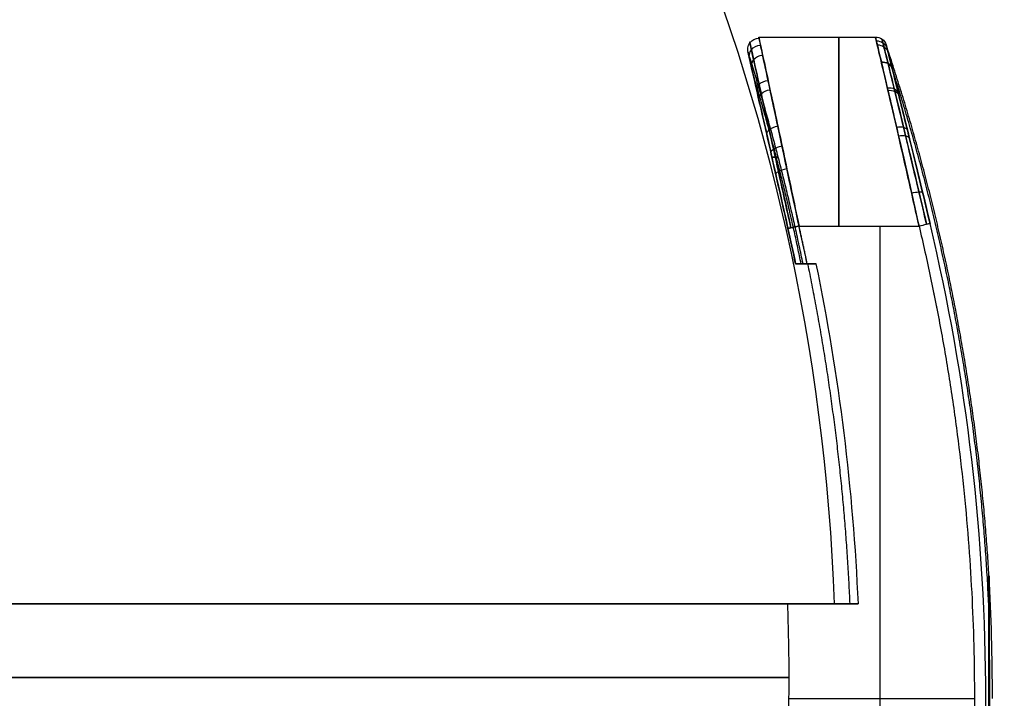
# Model space of a CAD drawing. Header units: millimetres. Extents: x -677 to 676, y -937 to 2.
# Tile 14 of 30: x -577 to -551, y -883 to -865. Entities that reach past the tile are written whole.
import ezdxf

# ---------------------------------------------------------------- set-up
doc = ezdxf.new("R2010")
doc.units = ezdxf.units.MM
doc.header["$MEASUREMENT"] = 0
doc.layers.add('Predefinito', color=1, linetype='Continuous', true_color=0xff0200)

msp = doc.modelspace()

# ---------------------------------------------------------------- linework, layer by layer
at = {"layer": 'Predefinito'}
for p, q in [((-557.037, -865.278), (-553.953, -865.278)), ((-555.973, -870.278, -5), (-552.8, -870.278, -5)), ((-555.973, -870.278, 5), (-553.485, -870.278, 5)), ((-553.827, -895.278, 5), (-553.827, -870.278, 5)), ((-553.827, -895.278, -5), (-553.827, -870.278, -5)), ((-555.867, -871.278, 0), (-555.516, -871.278, 0)), ((-555.791, -871.278, 4.998), (-555.791, -871.278, -4.998)), ((-567.449, -880.278, 32.843), (-566.18, -880.278, 32.843)), ((-567.449, -880.278, -32.843), (-566.18, -880.278, -32.843)), ((-555.035, -880.278), (-554.405, -880.278)), ((-554.836, -880.278, 5), (-554.836, -880.278, -5)), ((-556.239, -882.778, 5), (-551.334, -882.778, 5))]:
    msp.add_line(p, q, dxfattribs=at)
at = {"layer": 'Predefinito', "extrusion": (-1.25216e-09, 1.33132e-09, 1)}
msp.add_arc((-609, -882.228, 0), 54, 2.0695, 84.4208, dxfattribs=at)
at = {"layer": 'Predefinito', "extrusion": (1, 0, 0)}
msp.add_arc((-870.278, 0, -554.919), 5, 270, 90.0001, dxfattribs=at)
at = {"layer": 'Predefinito', "extrusion": (-0.21889, 0.97575, 1.32145e-06)}
msp.add_arc((732.985, 4.701, -727.476), 0.3, 355.2829, 90.0042, dxfattribs=at)
at = {"layer": 'Predefinito', "extrusion": (-0.21889, 0.97575, -1.02665e-06)}
msp.add_arc((732.985, -4.701, -727.476), 0.3, 270.0003, 4.7099, dxfattribs=at)
at = {"layer": 'Predefinito', "extrusion": (-0.218889, 0.97575, -2.342e-06)}
msp.add_arc((732.985, -4.702, -727.477), 0.3, 270, 292.8953, dxfattribs=at)
at = {"layer": 'Predefinito', "extrusion": (1.07266e-05, 4.27917e-09, 1)}
for centre, radius, start in [((-611.695, -882.778, 4.994), 57.106, 11.6821), ((-611.695, -882.778, 4.694), 56.806, 11.6797)]:
    msp.add_arc(centre, radius, start, 12.6438, dxfattribs=at)
at = {"layer": 'Predefinito', "extrusion": (-0.231323, 0.972877, -2.90011e-05)}
msp.add_arc((739.121, 4.679, -718.798), 0.3, 114.4867, 175.5474, dxfattribs=at)
at = {"layer": 'Predefinito', "extrusion": (0.000118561, -2.15963e-06, 1)}
msp.add_arc((-605.371, -882.778, -4.787), 54.336, 346.625, 13.375, dxfattribs=at)
at = {"layer": 'Predefinito', "extrusion": (-0.000111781, 1.7137e-08, 1)}
msp.add_arc((-605.371, -882.778, 4.785), 54.336, 346.625, 13.375, dxfattribs=at)
at = {"layer": 'Predefinito', "extrusion": (-1.07191e-05, -4.39297e-09, 1)}
for centre, radius, start, end in [((-611.695, -882.778, -4.694), 56.807, 11.6797, 12.6438), ((-611.695, -882.778, -4.994), 57.107, 11.6175, 11.9154)]:
    msp.add_arc(centre, radius, start, end, dxfattribs=at)
at = {"layer": 'Predefinito'}
for centre, radius, start, end in [((-611.65, -882.778), 57.3, 2.50061, 11.57778), ((-609, -882.778), 58.142, 360, 3.20573), ((-609, -882.228, 5), 52.764, 360, 2.118), ((-609, -882.228, -5), 52.764, 360, 2.118), ((-609, -882.228, 5), 52.764, 356.6862, 360), ((-609, -882.228, -5), 52.764, 356.6862, 360)]:
    msp.add_arc(centre, radius, start, end, dxfattribs=at)
at = {"layer": 'Predefinito', "extrusion": (1, -8.74138e-14, -6.40104e-26)}
msp.add_arc((-882.778, 0, -550.949), 3.251, 180, 0, dxfattribs=at)
at = {"layer": 'Predefinito', "extrusion": (1, -1.04897e-13, 1.52674e-26)}
msp.add_arc((-882.778, 0, -550.949), 3.251, 0, 180, dxfattribs=at)
at = {"layer": 'Predefinito', "extrusion": (6.56682e-16, 1, -6.30102e-15)}
msp.add_arc((609, 0, -880.278), 53.965, 185.3163, 294.6837, dxfattribs=at)
at = {"layer": 'Predefinito', "extrusion": (0, 1, 0)}
for centre, radius, start, end in [((609, 0, -880.278), 53.965, 90, 174.6837), ((609, 0, -882.228), 53, 90, 174.5867), ((609, 0, -882.228), 53, 185.4133, 270)]:
    msp.add_arc(centre, radius, start, end, dxfattribs=at)
at = {"layer": 'Predefinito', "extrusion": (-4.46478e-12, 1, -3.2097e-13)}
msp.add_arc((609, 0, -880.278), 53.965, 174.6837, 180, dxfattribs=at)
at = {"layer": 'Predefinito', "extrusion": (-3.86055e-12, 1, 2.70181e-13)}
msp.add_arc((609, 0, -880.278), 53.965, 180, 185.3163, dxfattribs=at)
at = {"layer": 'Predefinito', "extrusion": (-0.025724, 0.11253, 0.993315)}
msp.add_open_spline([(-557.317, -865.697, -0.526), (-557.345, -865.608, -0.537), (-557.31, -865.404, -0.559), (-557.124, -865.31, -0.565), (-557.031, -865.309, -0.563)], degree=3, knots=[0.0006187, 0.0006187, 0.0006187, 0.0006187, 0.5, 0.9998765, 0.9998765, 0.9998765, 0.9998765], dxfattribs=at)
at = {"layer": 'Predefinito'}
for points, knots in [([(-555.973, -870.278, -5), (-556.075, -869.796, -5), (-556.178, -869.309, -4.929), (-556.376, -868.376, -4.65), (-556.47, -867.93, -4.44), (-556.644, -867.116, -3.904), (-556.722, -866.748, -3.576), (-556.856, -866.123, -2.821), (-556.911, -865.866, -2.396), (-556.994, -865.481, -1.486), (-557.021, -865.353, -1.002), (-557.043, -865.254, -0.018), (-557.037, -865.281, 0.481), (-556.995, -865.475, 1.451), (-556.959, -865.643, 1.923), (-556.86, -866.103, 2.793), (-556.798, -866.396, 3.192), (-556.724, -866.742, 3.535)], [0, 0, 0, 0, 0.125, 0.125, 0.25, 0.25, 0.375, 0.375, 0.5, 0.5, 0.625, 0.625, 0.75, 0.75, 0.875, 0.875, 1, 1, 1, 1]), ([(-552.8, -870.278, -5), (-552.907, -869.797, -5), (-553.017, -869.31, -4.93), (-553.229, -868.38, -4.649), (-553.331, -867.935, -4.441), (-553.519, -867.122, -3.907), (-553.605, -866.753, -3.581), (-553.752, -866.126, -2.829), (-553.813, -865.867, -2.404), (-553.905, -865.48, -1.493), (-553.935, -865.355, -1.008), (-553.959, -865.253, -0.023), (-553.954, -865.276, 0.477), (-553.908, -865.466, 1.449), (-553.868, -865.634, 1.92), (-553.759, -866.099, 2.79), (-553.689, -866.396, 3.189), (-553.608, -866.742, 3.535)], [-1, -1, -1, -1, -0.875, -0.875, -0.75, -0.75, -0.625, -0.625, -0.5, -0.5, -0.375, -0.375, -0.25, -0.25, -0.125, -0.125, 0, 0, 0, 0]), ([(-552.602, -870.23, -4.92), (-552.668, -869.945, -4.919), (-552.858, -869.131, -4.845), (-553.163, -867.851, -4.386), (-553.439, -866.708, -3.503), (-553.627, -865.945, -2.461), (-553.748, -865.456, -1.321), (-553.79, -865.287, -0.143), (-553.757, -865.419, 1.175), (-553.646, -865.864, 2.367), (-553.447, -866.676, 3.451), (-553.119, -868.03, 4.545), (-552.811, -869.332, 4.916), (-552.602, -870.23, 4.92)], [0, 0, 0, 0, 0.841031, 2.379932, 3.918834, 5.007637, 6.096439, 7.457443, 8.389623, 9.881111, 11.074302, 12.267493, 14.914885, 14.914885, 14.914885, 14.914885]), ([(-557.279, -865.866, 1.335), (-557.304, -865.782, 1.362), (-557.268, -865.588, 1.417), (-557.084, -865.495, 1.433), (-556.991, -865.493, 1.427)], [0.0061542, 0.0061542, 0.0061542, 0.0061542, 0.5, 0.9998488, 0.9998488, 0.9998488, 0.9998488]), ([(-556.188, -870.326, -4.903), (-556.298, -869.825, -4.906), (-556.5, -868.911, -4.77), (-556.767, -867.704, -4.215), (-557.002, -866.646, -3.371), (-557.19, -865.799, -2.137), (-557.301, -865.303, -0.445), (-557.259, -865.49, 1.446), (-557.041, -866.467, 3.298), (-556.661, -868.183, 4.582), (-556.345, -869.614, 4.907), (-556.188, -870.326, 4.903)], [-14.884278, -14.884278, -14.884278, -14.884278, -13.407468, -12.226021, -11.044573, -9.510508, -7.976442, -6.089791, -4.203139, -2.10157, 0, 0, 0, 0]), ([(-552.509, -870.208, 4.723), (-552.657, -869.585, 4.723), (-552.807, -868.963, 4.597), (-553.087, -867.813, 4.119), (-553.215, -867.296, 3.77), (-553.543, -865.975, 2.442), (-553.669, -865.481, 1.247), (-553.669, -865.482)], [-1, -1, -1, -1, -0.752164, -0.752164, -0.502593, -0.502593, 0, 0, 0, 0]), ([(-553.669, -865.482), (-553.669, -865.481, -1.242), (-553.543, -865.976, -2.446), (-553.105, -867.736, -4.212), (-552.808, -868.953, -4.726), (-552.509, -870.208, -4.723)], [-1, -1, -1, -1, -0.499267, -0.499267, 0, 0, 0, 0]), ([(-557.324, -865.668, 0), (-557.324, -865.667, 0.619), (-557.294, -865.797, 1.238), (-557.185, -866.274, 2.379), (-557.106, -866.622, 2.898), (-556.809, -867.93, 4.178), (-556.535, -869.138, 4.676), (-556.265, -870.343, 4.675)], [-1, -1, -1, -1, -0.7499976, -0.7499976, -0.499998, -0.499998, 0, 0, 0, 0]), ([(-556.265, -870.343, -4.675), (-556.42, -869.652, -4.675), (-556.571, -868.98, -4.52), (-556.842, -867.783, -3.966), (-556.958, -867.271, -3.577), (-557.142, -866.462, -2.675), (-557.21, -866.166, -2.167), (-557.301, -865.766, -1.104), (-557.324, -865.667, -0.556), (-557.324, -865.668, 0)], [-1, -1, -1, -1, -0.7496867, -0.7496867, -0.4995906, -0.4995906, -0.2497479, -0.2497479, 0, 0, 0, 0]), ([(-557.221, -866.116, -1.989), (-557.247, -866.037, -2.03), (-557.21, -865.852, -2.112), (-557.027, -865.761, -2.136), (-556.935, -865.757, -2.128)], [-0.000925, -0.000925, -0.000925, -0.000925, 0.5, 0.999899, 0.999899, 0.999899, 0.999899]), ([(-553.796, -865.941, -2.487), (-553.732, -865.937, -2.48), (-553.605, -865.966, -2.445), (-553.529, -866.057, -2.382), (-553.51, -866.11, -2.35)], [-0.000072, -0.000072, -0.000072, -0.000072, 0.5, 1.00006, 1.00006, 1.00006, 1.00006]), ([(-556.724, -866.742, 3.535), (-556.614, -867.253, 4.046), (-556.491, -867.831, 4.408), (-556.236, -869.03, 4.885), (-556.105, -869.655, 5), (-555.973, -870.278, 5)], [0, 0, 0, 0, 0.500099, 0.500099, 1, 1, 1, 1]), ([(-553.62, -866.688, 3.48), (-553.555, -866.681, 3.472), (-553.425, -866.697, 3.424), (-553.35, -866.772, 3.334), (-553.334, -866.816, 3.287)], [-0.000157, -0.000157, -0.000157, -0.000157, 0.5, 1.000001, 1.000001, 1.000001, 1.000001]), ([(-553.608, -866.742, 3.535), (-553.498, -867.21, 4.003), (-553.369, -867.767, 4.374), (-553.093, -868.977, 4.87), (-552.945, -869.628, 5), (-552.8, -870.278, 5)], [-1, -1, -1, -1, -0.5, -0.5, 0, 0, 0, 0]), ([(-556.822, -867.871, -3.967), (-556.839, -867.828, -4.042), (-556.793, -867.72, -4.198), (-556.62, -867.648, -4.251), (-556.533, -867.634, -4.243)], [-0.00044, -0.00044, -0.00044, -0.00044, 0.5, 0.999939, 0.999939, 0.999939, 0.999939]), ([(-553.341, -867.894, -4.393), (-553.273, -867.881, -4.386), (-553.139, -867.879, -4.329), (-553.066, -867.925, -4.21), (-553.053, -867.955, -4.15)], [-0.000036, -0.000036, -0.000036, -0.000036, 0.5, 1.000124, 1.000124, 1.000124, 1.000124]), ([(-556.711, -868.361, 4.226), (-556.727, -868.327, 4.305), (-556.678, -868.239, 4.468), (-556.508, -868.173, 4.527), (-556.422, -868.158, 4.519)], [-0.000602, -0.000602, -0.000602, -0.000602, 0.5, 0.999861, 0.999861, 0.999861, 0.999861]), ([(-552.8, -870.278, 5), (-552.727, -870.26, 5), (-552.583, -870.226, 4.942), (-552.515, -870.21, 4.798), (-552.509, -870.208, 4.723)], [-1, -1, -1, -1, -0.500012, 0, 0, 0, 0]), ([(-552.8, -870.278, -5), (-552.727, -870.26, -5), (-552.583, -870.226, -4.942), (-552.515, -870.21, -4.798), (-552.509, -870.208, -4.723)], [0, 0, 0, 0, 0.49991, 1, 1, 1, 1]), ([(-550.949, -886.029), (-550.949, -886.029, 0.426), (-550.948, -885.945, 0.851), (-550.946, -885.621, 1.639), (-550.945, -885.381, 2), (-550.943, -884.779, 2.605), (-550.941, -884.419, 2.847), (-550.94, -883.631, 3.175), (-550.939, -883.204, 3.261), (-550.939, -882.351, 3.261), (-550.94, -881.924, 3.175), (-550.941, -881.136, 2.847), (-550.943, -880.776, 2.605), (-550.945, -880.175, 2), (-550.946, -879.934, 1.639), (-550.948, -879.61, 0.851), (-550.949, -879.526, 0.426), (-550.949, -879.526)], [-1, -1, -1, -1, -0.875002, -0.875002, -0.750001, -0.750001, -0.625001, -0.625001, -0.5, -0.5, -0.375002, -0.375002, -0.250001, -0.250001, -0.125001, -0.125001, 0, 0, 0, 0]), ([(-550.949, -879.526), (-550.949, -879.526, -0.426), (-550.948, -879.61, -0.851), (-550.946, -879.934, -1.639), (-550.945, -880.175, -2), (-550.943, -880.776, -2.605), (-550.941, -881.136, -2.847), (-550.94, -881.924, -3.175), (-550.939, -882.351, -3.261), (-550.939, -883.204, -3.261), (-550.94, -883.631, -3.175), (-550.941, -884.419, -2.847), (-550.943, -884.779, -2.605), (-550.945, -885.381, -2), (-550.946, -885.621, -1.639), (-550.948, -885.945, -0.851), (-550.949, -886.029, -0.426), (-550.949, -886.029)], [0, 0, 0, 0, 0.124998, 0.124998, 0.249999, 0.249999, 0.374999, 0.374999, 0.5, 0.5, 0.624998, 0.624998, 0.749999, 0.749999, 0.874999, 0.874999, 1, 1, 1, 1])]:
    msp.add_open_spline(points, degree=3, knots=knots, dxfattribs=at)
at = {"layer": 'Predefinito', "extrusion": (0.000313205, -0.001237, 0.999999)}
msp.add_open_spline([(-553.953, -865.278, 0.006), (-553.891, -865.278, 0.006), (-553.766, -865.318, 0.006), (-553.688, -865.423, 0.006), (-553.669, -865.482, 0.006)], degree=3, knots=[-0.000106, -0.000106, -0.000106, -0.000106, 0.5, 1, 1, 1, 1], dxfattribs=at)
at = {"layer": 'Predefinito', "extrusion": (0.050163, -0.198388, 0.978839)}
msp.add_open_spline([(-553.929, -865.377, 0.993), (-553.867, -865.377, 0.99), (-553.742, -865.415, 0.976), (-553.664, -865.518, 0.951), (-553.645, -865.576, 0.938)], degree=3, knots=[-0.000119, -0.000119, -0.000119, -0.000119, 0.5, 1, 1, 1, 1], dxfattribs=at)
at = {"layer": 'Predefinito', "extrusion": (-0.071769, 0.284227, 0.956067)}
msp.add_open_spline([(-553.904, -865.485, -1.425), (-553.841, -865.484, -1.42), (-553.716, -865.52, -1.4), (-553.638, -865.621, -1.364), (-553.619, -865.678, -1.346)], degree=3, knots=[-0.000087, -0.000087, -0.000087, -0.000087, 0.5, 1.000033, 1.000033, 1.000033, 1.000033], dxfattribs=at)
at = {"layer": 'Predefinito'}
for points, weights, degree in [([(-550.949, -879.526), (-551.236, -874.718), (-552.153, -870.011), (-553.669, -865.482)], [1.00128900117, 1.00393778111, 1.01248747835, 1.0269380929], 3), ([(-556.064, -871.278, -4.675), (-555.933, -871.278, -3.12), (-555.867, -871.278, -1.561), (-555.867, -871.278)], [1.00108416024, 1.00049909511, 1.00050135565, 1.00109094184], 3), ([(-555.867, -871.278), (-555.867, -871.278, 1.561), (-555.933, -871.278, 3.12), (-556.064, -871.278, 4.675)], [1.00109093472, 1.00050135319, 1.00049909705, 1.00108416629], 3), ([(-554.623, -880.278, 5), (-554.823, -875.733, 5), (-555.739, -871.278, 5)], [0.999999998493, 0.996839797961, 1], 2), ([(-554.623, -880.278, -5), (-554.823, -875.733, -5), (-555.739, -871.278, -5)], [0.999999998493, 0.996839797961, 1], 2)]:
    msp.add_rational_spline(points, weights, degree=degree, dxfattribs=at)
at = {"layer": 'Predefinito', "extrusion": (5.96929e-10, -2.29008e-09, -1)}
msp.add_rational_spline([(-555.867, -871.278), (-556.257, -869.384, 0), (-556.743, -867.512, 0), (-557.324, -865.668, 0)], [1.00109093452, 1.00022781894, 1.00022781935, 1.00109093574], degree=3, dxfattribs=at)
at = {"layer": 'Predefinito', "extrusion": (0.12321, -0.490754, 0.862543)}
msp.add_open_spline([(-553.798, -865.932, 2.473), (-553.734, -865.928, 2.466), (-553.607, -865.957, 2.431), (-553.531, -866.048, 2.368), (-553.513, -866.101, 2.336)], degree=3, knots=[-0.00014, -0.00014, -0.00014, -0.00014, 0.5, 1, 1, 1, 1], dxfattribs=at)
at = {"layer": 'Predefinito', "extrusion": (0.039846, -1.14137e-15, -0.999206)}
msp.add_rational_spline([(-550.943, -880.599, 2.421), (-551.141, -875.642, 2.413), (-552.009, -870.777, 2.378), (-553.515, -866.091, 2.318)], [1.00039972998, 1.00222388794, 1.01029142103, 1.02460232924], degree=3, dxfattribs=at)
at = {"layer": 'Predefinito', "extrusion": (-0.039847, -1.09291e-15, -0.999206)}
msp.add_rational_spline([(-550.943, -880.599, -2.421), (-551.141, -875.642, -2.413), (-552.009, -870.777, -2.378), (-553.515, -866.091, -2.318)], [1.00039969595, 1.00222378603, 1.010291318, 1.02460229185], degree=3, dxfattribs=at)
at = {"layer": 'Predefinito', "extrusion": (0.042105, -4.35506e-13, -0.999113)}
msp.add_rational_spline([(-555.917, -871.278, 2.349), (-556.264, -869.59, 2.334), (-556.687, -867.921, 2.316), (-557.186, -866.272, 2.295)], [1.00064704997, 0.999878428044, 0.999794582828, 1.00039551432], degree=3, dxfattribs=at)
at = {"layer": 'Predefinito', "extrusion": (-0.042105, -1.09993e-12, -0.999113)}
msp.add_rational_spline([(-555.917, -871.278, -2.349), (-556.264, -869.591, -2.334), (-556.687, -867.921, -2.316), (-557.185, -866.273, -2.295)], [1.00064705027, 0.999878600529, 0.99979462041, 1.00039510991], degree=3, dxfattribs=at)
at = {"layer": 'Predefinito', "extrusion": (0.14348, -0.630348, 0.762938)}
msp.add_open_spline([(-557.079, -866.739, 2.978), (-557.102, -866.673, 3.037), (-557.061, -866.517, 3.158), (-556.882, -866.431, 3.195), (-556.792, -866.423, 3.185)], degree=3, knots=[0.0000192, 0.0000192, 0.0000192, 0.0000192, 0.5, 0.9998211, 0.9998211, 0.9998211, 0.9998211], dxfattribs=at)
at = {"layer": 'Predefinito', "extrusion": (-0.167396, 0.672644, 0.720783)}
msp.add_open_spline([(-553.636, -866.622, -3.411), (-553.571, -866.614, -3.403), (-553.441, -866.632, -3.357), (-553.366, -866.708, -3.268), (-553.35, -866.753, -3.222)], degree=3, knots=[-0.000057, -0.000057, -0.000057, -0.000057, 0.5, 1.000086, 1.000086, 1.000086, 1.000086], dxfattribs=at)
at = {"layer": 'Predefinito', "extrusion": (-0.155563, 0.684082, 0.712623)}
msp.add_open_spline([(-557.027, -866.97, -3.238), (-557.048, -866.909, -3.301), (-557.006, -866.763, -3.432), (-556.829, -866.68, -3.473), (-556.739, -866.67, -3.463)], degree=3, knots=[-0.000129, -0.000129, -0.000129, -0.000129, 0.5, 0.999922, 0.999922, 0.999922, 0.999922], dxfattribs=at)
at = {"layer": 'Predefinito'}
for points, degree in [([(-555.973, -870.278, 5), (-556.247, -868.979, 5), (-556.524, -867.676, 4.461), (-556.724, -866.742, 3.535)], 3), ([(-555.973, -870.278, 5), (-554.387, -870.278, 5), (-552.8, -870.278, 5)], 2), ([(-555.973, -870.278, -5), (-554.387, -870.278, -5), (-552.8, -870.278, -5)], 2), ([(-552.8, -870.278, 5), (-552.692, -870.734, 5), (-552.487, -871.648, 5), (-552.216, -873.023, 5), (-551.981, -874.404, 5), (-551.782, -875.791, 5), (-551.619, -877.183, 5), (-551.492, -878.578, 5), (-551.401, -879.976, 5), (-551.347, -881.376, 5), (-551.328, -882.777, 5), (-551.347, -884.179, 5), (-551.401, -885.579, 5), (-551.492, -886.977, 5), (-551.619, -888.372, 5), (-551.782, -889.764, 5), (-551.981, -891.151, 5), (-552.216, -892.532, 5), (-552.487, -893.908, 5), (-552.692, -894.821, 5), (-552.8, -895.278, 5)], 3), ([(-552.8, -870.278, -5), (-552.692, -870.734, -5), (-552.487, -871.647, -5), (-552.216, -873.023, -5), (-551.981, -874.404, -5), (-551.782, -875.791, -5), (-551.619, -877.183, -5), (-551.492, -878.578, -5), (-551.401, -879.976, -5), (-551.347, -881.377, -5), (-551.328, -882.778, -5), (-551.347, -884.179, -5), (-551.401, -885.579, -5), (-551.492, -886.977, -5), (-551.619, -888.372, -5), (-551.782, -889.764, -5), (-551.981, -891.151, -5), (-552.216, -892.532, -5), (-552.487, -893.908, -5), (-552.692, -894.821, -5), (-552.8, -895.278, -5)], 3), ([(-556.064, -871.278, -4.675), (-556.128, -870.966, -4.675), (-556.195, -870.654, -4.675), (-556.265, -870.343, -4.675)], 3), ([(-556.265, -870.343, 4.675), (-556.195, -870.654, 4.675), (-556.128, -870.966, 4.675), (-556.064, -871.278, 4.675)], 3), ([(-555.739, -871.278, 5), (-555.749, -871.278, 5), (-555.758, -871.278, 5)], 2), ([(-555.739, -871.278, -5), (-555.749, -871.278, -5), (-555.758, -871.278, -5)], 2), ([(-556.272, -880.278, 5), (-555.77, -880.278, 5), (-555.267, -880.278, 5)], 2), ([(-556.272, -880.278, -5), (-555.77, -880.278, -5), (-555.267, -880.278, -5)], 2), ([(-555.267, -880.278, 5), (-554.945, -880.278, 5), (-554.623, -880.278, 5)], 2), ([(-554.623, -880.278, -5), (-554.945, -880.278, -5), (-555.267, -880.278, -5)], 2)]:
    msp.add_open_spline(points, degree=degree, dxfattribs=at)
at = {"layer": 'Predefinito', "extrusion": (0.204906, -0.83426, 0.511882)}
msp.add_open_spline([(-553.394, -867.663, 4.262), (-553.327, -867.651, 4.254), (-553.193, -867.652, 4.198), (-553.12, -867.704, 4.084), (-553.106, -867.737, 4.026)], degree=3, knots=[-0.000104, -0.000104, -0.000104, -0.000104, 0.5, 1.000001, 1.000001, 1.000001, 1.000001], dxfattribs=at)
at = {"layer": 'Predefinito', "extrusion": (3.42237e-12, 1, -2.66003e-14)}
msp.add_rational_spline([(-556.524, -868.454), (-556.524, -868.454, -1.427), (-556.58, -868.454, -2.853), (-556.69, -868.454, -4.276)], [1.00044360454, 0.999898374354, 0.999855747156, 1.00031572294], degree=3, dxfattribs=at)
at = {"layer": 'Predefinito', "extrusion": (1.37333e-12, 1, 2.6613e-14)}
msp.add_rational_spline([(-556.69, -868.454, 4.268), (-556.579, -868.454, 2.848), (-556.524, -868.454, 1.425), (-556.524, -868.454)], [1.00031317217, 0.999855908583, 0.999899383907, 1.00044359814], degree=3, dxfattribs=at)
at = {"layer": 'Predefinito', "extrusion": (0.210122, -0.93135, -0.29738)}
msp.add_open_spline([(-556.585, -868.921, -4.454), (-556.597, -868.898, -4.536), (-556.546, -868.832, -4.704), (-556.379, -868.774, -4.769), (-556.295, -868.757, -4.763)], degree=3, knots=[-0.000297, -0.000297, -0.000297, -0.000297, 0.5, 0.999956, 0.999956, 0.999956, 0.999956], dxfattribs=at)
at = {"layer": 'Predefinito', "extrusion": (-0.230298, 0.958233, 0.169566)}
msp.add_open_spline([(-552.996, -869.406, -4.924), (-552.925, -869.39, -4.921), (-552.784, -869.367, -4.86), (-552.714, -869.374, -4.722), (-552.706, -869.385, -4.651)], degree=3, knots=[-0.000014, -0.000014, -0.000014, -0.000014, 0.5, 1.000162, 1.000162, 1.000162, 1.000162], dxfattribs=at)
at = {"layer": 'Predefinito', "extrusion": (1.2867e-07, -5.98769e-07, -1)}
msp.add_rational_spline([(-555.758, -871.278, 5), (-555.861, -870.777, 5), (-555.973, -870.278, 5)], [1, 0.999959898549, 1], degree=2, dxfattribs=at)
at = {"layer": 'Predefinito', "extrusion": (3.36271e-09, -1.56447e-08, -1)}
msp.add_rational_spline([(-555.758, -871.278, -5), (-555.861, -870.777, -5), (-555.973, -870.278, -5)], [0.999999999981, 0.999959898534, 1], degree=2, dxfattribs=at)
at = {"layer": 'Predefinito', "extrusion": (9.35833e-08, -1, -9.95171e-08)}
msp.add_open_spline([(-555.758, -871.278, -5), (-555.768, -871.278, -5), (-555.788, -871.278, -4.999), (-555.818, -871.278, -4.995), (-555.848, -871.278, -4.987), (-555.876, -871.278, -4.977), (-555.903, -871.278, -4.965), (-555.929, -871.278, -4.95), (-555.953, -871.278, -4.932), (-555.975, -871.278, -4.913), (-555.995, -871.278, -4.891), (-556.013, -871.278, -4.868), (-556.028, -871.278, -4.843), (-556.041, -871.278, -4.817), (-556.051, -871.278, -4.789), (-556.059, -871.278, -4.761), (-556.063, -871.278, -4.733), (-556.065, -871.278, -4.704), (-556.064, -871.278, -4.685), (-556.064, -871.278, -4.675)], degree=3, knots=[-1, -1, -1, -1, -0.9411763, -0.8823525, -0.8235288, -0.7647051, -0.7058813, -0.6470576, -0.5882338, -0.5294101, -0.4705864, -0.4117626, -0.3529389, -0.2941152, -0.2352914, -0.1764677, -0.1176439, -0.0588202, -0.0000001, -0.0000001, -0.0000001, -0.0000001], dxfattribs=at)
at = {"layer": 'Predefinito', "extrusion": (-1.38008e-05, -1, -1.46824e-05)}
msp.add_open_spline([(-556.064, -871.278, 4.675), (-556.064, -871.278, 4.685), (-556.065, -871.278, 4.704), (-556.063, -871.278, 4.733), (-556.059, -871.278, 4.761), (-556.051, -871.278, 4.789), (-556.041, -871.278, 4.817), (-556.028, -871.278, 4.843), (-556.013, -871.278, 4.868), (-555.995, -871.278, 4.891), (-555.975, -871.278, 4.913), (-555.953, -871.278, 4.932), (-555.929, -871.278, 4.95), (-555.903, -871.278, 4.965), (-555.876, -871.278, 4.978), (-555.848, -871.278, 4.987), (-555.818, -871.278, 4.995), (-555.788, -871.278, 4.999), (-555.768, -871.278, 5), (-555.758, -871.278, 5)], degree=3, knots=[-1, -1, -1, -1, -0.9412198, -0.8823935, -0.8235673, -0.764741, -0.7059148, -0.6470886, -0.5882623, -0.5294361, -0.4706099, -0.4117836, -0.3529574, -0.2941312, -0.2353049, -0.1764787, -0.1176525, -0.0588262, -0.0002639, -0.0002639, -0.0002639, -0.0002639], dxfattribs=at)
at = {"layer": 'Predefinito', "extrusion": (-2.54761e-12, 1, -5.41577e-20)}
msp.add_rational_spline([(-555.739, -871.278, 5), (-555.516, -871.278, 2.505), (-555.516, -871.278)], [1, 0.99900579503, 0.999999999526], degree=2, dxfattribs=at)
at = {"layer": 'Predefinito', "extrusion": (-2.54559e-12, 1, 4.53844e-14)}
msp.add_rational_spline([(-555.516, -871.278), (-555.516, -871.278, -2.505), (-555.739, -871.278, -5)], [0.999999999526, 0.99900579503, 1], degree=2, dxfattribs=at)
at = {"layer": 'Predefinito', "extrusion": (-2.01677e-15, -1, 4.40846e-15)}
msp.add_rational_spline([(-556.272, -880.278, 5), (-558.852, -880.278, 32.205), (-582.518, -880.278, 45.868), (-606.184, -880.278, 59.532), (-631.034, -880.278, 48.163)], [0.999999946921, 0.888685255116, 1, 0.888685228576, 1], degree=2, knots=[0, 0, 0, 50.456429, 50.456429, 100.91287, 100.91287, 100.91287], dxfattribs=at)
at = {"layer": 'Predefinito', "extrusion": (2.68903e-15, 1, 5.87795e-15)}
msp.add_rational_spline([(-631.034, -880.278, -48.163), (-606.184, -880.278, -59.532), (-582.518, -880.278, -45.868), (-558.852, -880.278, -32.205), (-556.272, -880.278, -5)], [1, 0.888685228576, 1, 0.888685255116, 0.999999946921], degree=2, knots=[0, 0, 0, 50.456441, 50.456441, 100.91287, 100.91287, 100.91287], dxfattribs=at)
at = {"layer": 'Predefinito', "extrusion": (-7.94382e-15, 1, -1.81551e-13)}
msp.add_rational_spline([(-554.405, -880.278), (-554.405, -880.278, -2.505), (-554.623, -880.278, -5)], [1, 0.999044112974, 1], degree=2, dxfattribs=at)
at = {"layer": 'Predefinito', "extrusion": (5.09721e-13, 1, 2.26939e-13)}
msp.add_rational_spline([(-554.623, -880.278, 5), (-554.405, -880.278, 2.505), (-554.405, -880.278)], [0.999999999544, 0.999044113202, 1], degree=2, dxfattribs=at)

doc.saveas('drawing.dxf')
